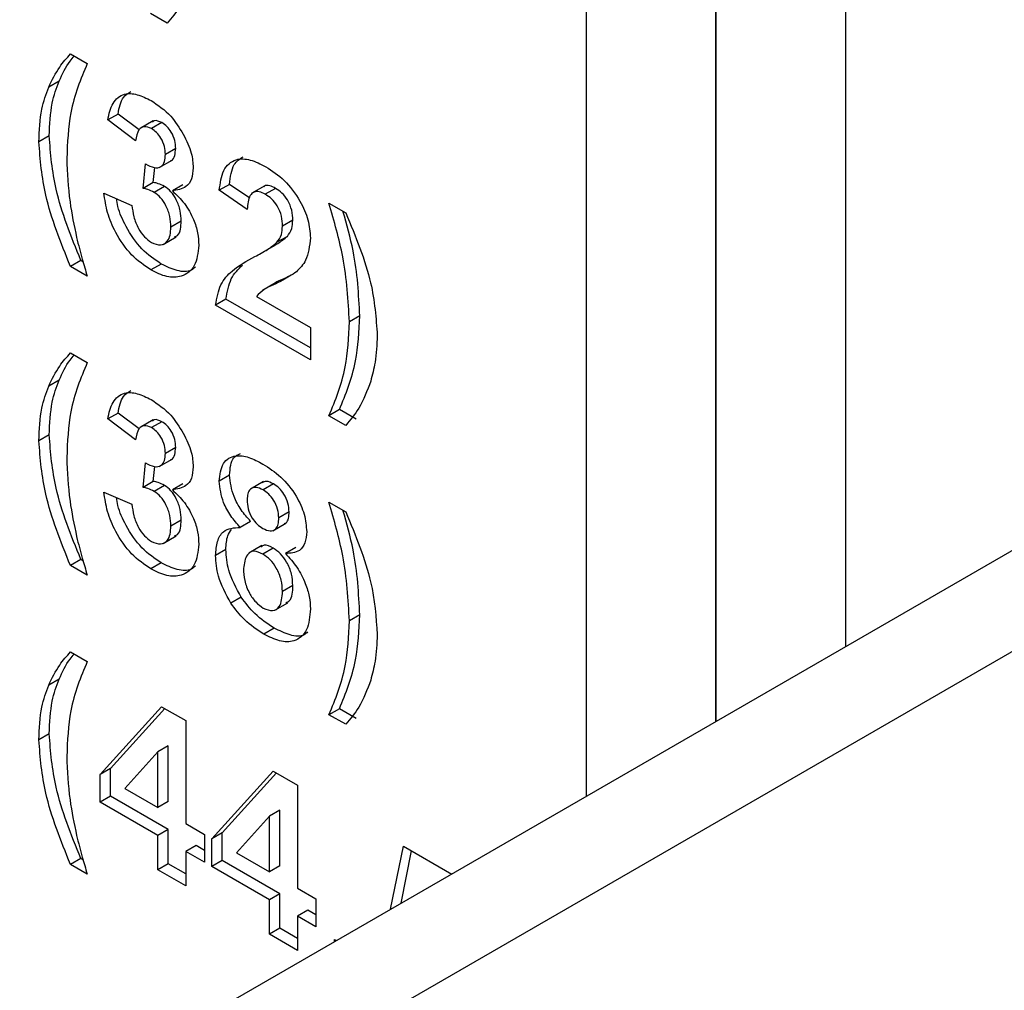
# Model space of a CAD drawing. Header units: inches. Extents: x 0.3 to 33.8, y 0.2 to 21.7.
# Tile 196 of 209: x 31.753 to 31.887, y 13.216 to 13.348. Entities that reach past the tile are written whole.
import ezdxf

# ---------------------------------------------------------------- set-up
doc = ezdxf.new("R2010")
doc.units = ezdxf.units.IN
doc.header["$MEASUREMENT"] = 0

msp = doc.modelspace()

# ---------------------------------------------------------------- linework, layer by layer
at = {"color": 7, "linetype": 'Continuous', "lineweight": 25}
for p, q in [((33.04947, 13.94597), (31.74132, 13.19079)), ((33.06984, 13.94395), (31.76169, 13.18877)), ((31.86546, 13.51668), (31.86546, 13.26246)), ((31.84778, 13.25225), (31.84778, 13.50648)), ((31.84778, 13.50648), (31.84778, 13.25225)), ((31.83011, 13.24205), (31.83011, 13.49627)), ((31.77288, 13.3476), (31.7706, 13.34892)), ((31.75968, 13.34341), (31.76197, 13.34209)), ((31.75813, 13.3397), (31.75671, 13.33889)), ((31.76617, 13.33521), (31.76476, 13.3344)), ((31.76904, 13.33306), (31.76617, 13.33521)), ((31.76857, 13.33154), (31.76476, 13.3344)), ((31.77096, 13.33427), (31.7692, 13.33325)), ((31.77215, 13.33403), (31.77074, 13.33321)), ((31.75678, 13.33222), (31.75537, 13.3314)), ((31.77404, 13.3305), (31.77263, 13.32969)), ((31.76958, 13.32506), (31.76994, 13.3284)), ((31.77177, 13.32789), (31.77354, 13.32891)), ((31.77099, 13.32587), (31.77121, 13.32792)), ((31.77099, 13.32587), (31.76958, 13.32506)), ((31.76425, 13.3244), (31.76806, 13.32274)), ((31.77251, 13.32533), (31.77109, 13.32451)), ((31.775, 13.32553), (31.77359, 13.32471)), ((31.7814, 13.3256), (31.77999, 13.32479)), ((31.7838, 13.32216), (31.77999, 13.32479)), ((31.78414, 13.32371), (31.7814, 13.3256)), ((31.7862, 13.3254), (31.78444, 13.32438)), ((31.78768, 13.32506), (31.78627, 13.32425)), ((31.79496, 13.32304), (31.79725, 13.32172)), ((31.7748, 13.32059), (31.77339, 13.31977)), ((31.79003, 13.32071), (31.78862, 13.31989)), ((31.77235, 13.31741), (31.77412, 13.31843)), ((31.78928, 13.3185), (31.78786, 13.31769)), ((31.78585, 13.31629), (31.78761, 13.31731)), ((31.7611, 13.31521), (31.75968, 13.31439)), ((31.76139, 13.31503), (31.7611, 13.31521)), ((31.76197, 13.31307), (31.75968, 13.31439)), ((31.77207, 13.31473), (31.77066, 13.31392)), ((31.78768, 13.31215), (31.78591, 13.31113)), ((31.78089, 13.30993), (31.77948, 13.30912)), ((31.79243, 13.30327), (31.78089, 13.30993)), ((31.78507, 13.31029), (31.79243, 13.30604)), ((31.79243, 13.30164), (31.77948, 13.30912)), ((31.79917, 13.30766), (31.79776, 13.30685)), ((31.79243, 13.30604), (31.79243, 13.30164)), ((31.75968, 13.30258), (31.76197, 13.30126)), ((31.75813, 13.29888), (31.75671, 13.29806)), ((31.79638, 13.29484), (31.79496, 13.29402)), ((31.79866, 13.29352), (31.79638, 13.29484)), ((31.76617, 13.29438), (31.76476, 13.29357)), ((31.76857, 13.29071), (31.76476, 13.29357)), ((31.76904, 13.29223), (31.76617, 13.29438)), ((31.77096, 13.29344), (31.7692, 13.29242)), ((31.79725, 13.2927), (31.79496, 13.29402)), ((31.77215, 13.2932), (31.77074, 13.29239)), ((31.75678, 13.29139), (31.75537, 13.29058)), ((31.77404, 13.28968), (31.77263, 13.28886)), ((31.77177, 13.28707), (31.77354, 13.28809)), ((31.76958, 13.28423), (31.76994, 13.28757)), ((31.77099, 13.28505), (31.77121, 13.28709)), ((31.7814, 13.28589), (31.77999, 13.28507)), ((31.77099, 13.28505), (31.76958, 13.28423)), ((31.77251, 13.2845), (31.77109, 13.28368)), ((31.775, 13.2847), (31.77359, 13.28389)), ((31.78602, 13.28502), (31.78425, 13.284)), ((31.78739, 13.2847), (31.78598, 13.28388)), ((31.76425, 13.28357), (31.76806, 13.28192)), ((31.79496, 13.28221), (31.79725, 13.28089)), ((31.78952, 13.28087), (31.78811, 13.28005)), ((31.7748, 13.27976), (31.77339, 13.27895)), ((31.78426, 13.27959), (31.78285, 13.27877)), ((31.78731, 13.27831), (31.78908, 13.27933)), ((31.77235, 13.27658), (31.77412, 13.27761)), ((31.78579, 13.27628), (31.78402, 13.27526)), ((31.78736, 13.27592), (31.78595, 13.27511)), ((31.79044, 13.27602), (31.78903, 13.2752)), ((31.78089, 13.27574), (31.77948, 13.27492)), ((31.7611, 13.27438), (31.75968, 13.27356)), ((31.76197, 13.27224), (31.75968, 13.27356)), ((31.76139, 13.27421), (31.7611, 13.27438)), ((31.77207, 13.27391), (31.77066, 13.27309)), ((31.79003, 13.27083), (31.78862, 13.27002)), ((31.783, 13.26923), (31.78159, 13.26841)), ((31.78756, 13.26745), (31.78933, 13.26847)), ((31.79917, 13.26683), (31.79776, 13.26602)), ((31.78747, 13.26501), (31.78606, 13.2642)), ((31.75968, 13.26175), (31.76197, 13.26044)), ((31.75813, 13.25805), (31.75671, 13.25723)), ((31.76374, 13.24503), (31.77212, 13.25428)), ((31.76516, 13.24585), (31.77256, 13.25403)), ((31.77212, 13.25428), (31.77542, 13.25238)), ((31.79638, 13.25401), (31.79496, 13.25319)), ((31.79725, 13.25188), (31.79496, 13.25319)), ((31.79866, 13.25269), (31.79638, 13.25401)), ((31.77542, 13.25238), (31.77542, 13.23831)), ((31.75678, 13.25057), (31.75537, 13.24975)), ((31.77161, 13.24812), (31.76709, 13.24312)), ((31.77303, 13.24893), (31.77161, 13.24812)), ((31.77161, 13.2405), (31.77161, 13.24812)), ((31.77303, 13.24132), (31.77303, 13.24893)), ((31.76516, 13.24585), (31.76374, 13.24503)), ((31.76374, 13.24124), (31.76374, 13.24503)), ((31.76516, 13.24205), (31.76516, 13.24585)), ((31.77897, 13.23624), (31.78735, 13.24549)), ((31.78039, 13.23706), (31.78779, 13.24523)), ((31.78735, 13.24549), (31.79065, 13.24358)), ((31.76709, 13.24312), (31.77161, 13.2405)), ((31.79065, 13.24358), (31.79065, 13.22951)), ((31.76516, 13.24205), (31.76374, 13.24124)), ((31.77161, 13.23669), (31.76374, 13.24124)), ((31.77303, 13.23751), (31.76516, 13.24205)), ((31.77303, 13.24132), (31.77161, 13.2405)), ((31.78826, 13.24014), (31.78684, 13.23932)), ((31.78826, 13.23253), (31.78826, 13.24014)), ((31.77542, 13.23831), (31.77796, 13.23684)), ((31.78684, 13.23932), (31.78232, 13.23432)), ((31.78684, 13.23171), (31.78684, 13.23932)), ((31.77303, 13.23751), (31.77161, 13.23669)), ((31.77303, 13.23282), (31.77303, 13.23751)), ((31.78039, 13.23706), (31.77897, 13.23624)), ((31.78039, 13.23326), (31.78039, 13.23706)), ((31.77161, 13.232), (31.77161, 13.23669)), ((31.77796, 13.23684), (31.77796, 13.23303)), ((31.77897, 13.23244), (31.77897, 13.23624)), ((31.77683, 13.23531), (31.77542, 13.2345)), ((31.77796, 13.23303), (31.77542, 13.2345)), ((31.77542, 13.2345), (31.77542, 13.22981)), ((31.77796, 13.23466), (31.77683, 13.23531)), ((31.78232, 13.23432), (31.78684, 13.23171)), ((31.80338, 13.22662), (31.80512, 13.23523)), ((31.8048, 13.22744), (31.80624, 13.23458)), ((31.80512, 13.23523), (31.81171, 13.23143)), ((31.7611, 13.23355), (31.75968, 13.23274)), ((31.76139, 13.23338), (31.7611, 13.23355)), ((31.78039, 13.23326), (31.77897, 13.23244)), ((31.78826, 13.22872), (31.78039, 13.23326)), ((31.76197, 13.23142), (31.75968, 13.23274)), ((31.77303, 13.23282), (31.77161, 13.232)), ((31.77542, 13.22981), (31.77161, 13.232)), ((31.77542, 13.23144), (31.77303, 13.23282)), ((31.78684, 13.2279), (31.77897, 13.23244)), ((31.78826, 13.23253), (31.78684, 13.23171)), ((31.79065, 13.22951), (31.79319, 13.22805)), ((31.78826, 13.22872), (31.78684, 13.2279)), ((31.78684, 13.22321), (31.78684, 13.2279)), ((31.78826, 13.22403), (31.78826, 13.22872)), ((31.79319, 13.22805), (31.79319, 13.22424)), ((31.79206, 13.22652), (31.79065, 13.2257)), ((31.79319, 13.22587), (31.79206, 13.22652)), ((31.79319, 13.22424), (31.79065, 13.2257)), ((31.79065, 13.2257), (31.79065, 13.22101)), ((31.78826, 13.22403), (31.78684, 13.22321)), ((31.79065, 13.22265), (31.78826, 13.22403)), ((31.79065, 13.22101), (31.78684, 13.22321)), ((31.79573, 13.22248), (31.79597, 13.22234)), ((31.79573, 13.2222), (31.79573, 13.22248))]:
    msp.add_line(p, q, dxfattribs=at)
for points, knots in [([(31.77629, 13.35362), (31.7758, 13.35232), (31.77493, 13.35001), (31.77351, 13.34833), (31.77288, 13.3476)], [0, 0, 0, 0, 0.559781, 1, 1, 1, 1]), ([(31.75671, 13.33889), (31.75718, 13.33984), (31.75801, 13.34154), (31.75917, 13.34284), (31.75968, 13.34341)], [0, 0, 0, 0, 0.559957, 1, 1, 1, 1]), ([(31.75813, 13.3397), (31.75858, 13.34067), (31.75917, 13.34193), (31.75999, 13.3429), (31.76019, 13.34312)], [0, 0, 0, 0, 0.769678, 1, 1, 1, 1]), ([(31.76197, 13.34209), (31.76108, 13.33997), (31.7595, 13.33618), (31.75927, 13.33127), (31.75917, 13.32912)], [0, 0, 0, 0, 0.560097, 1, 1, 1, 1]), ([(31.75678, 13.33222), (31.75685, 13.33377), (31.75697, 13.33653), (31.75777, 13.33873), (31.75813, 13.3397)], [0, 0, 0, 0, 0.55986, 1, 1, 1, 1]), ([(31.75537, 13.3314), (31.75543, 13.33295), (31.75555, 13.33571), (31.75636, 13.33792), (31.75671, 13.33889)], [0, 0, 0, 0, 0.55986, 1, 1, 1, 1]), ([(31.76476, 13.3344), (31.76494, 13.33521), (31.76532, 13.33685), (31.76683, 13.33807), (31.76878, 13.338), (31.77006, 13.33736), (31.77071, 13.33704)], [0, 0, 0, 0, 0.280733, 0.55923, 0.779497, 1, 1, 1, 1]), ([(31.76617, 13.33521), (31.76633, 13.33607), (31.7666, 13.33749), (31.76756, 13.33807), (31.76794, 13.33829)], [0, 0, 0, 0, 0.6055775, 1, 1, 1, 1]), ([(31.77071, 13.33704), (31.77163, 13.33642), (31.77329, 13.3353), (31.77453, 13.33333), (31.77508, 13.33246)], [0, 0, 0, 0, 0.559743, 1, 1, 1, 1]), ([(31.77215, 13.33403), (31.77179, 13.3342), (31.77127, 13.33444), (31.77094, 13.33418), (31.77083, 13.33409)], [0, 0, 0, 0, 0.680944, 1, 1, 1, 1]), ([(31.77404, 13.3305), (31.77402, 13.33086), (31.77398, 13.33157), (31.77352, 13.33268), (31.77286, 13.33356), (31.77239, 13.33387), (31.77215, 13.33403)], [0, 0, 0, 0, 0.280448, 0.559673, 0.779616, 1, 1, 1, 1]), ([(31.77074, 13.33321), (31.77039, 13.33335), (31.7697, 13.33363), (31.76882, 13.33303), (31.76866, 13.3321), (31.76857, 13.33154)], [0, 0, 0, 0, 0.27936, 0.559505, 1, 1, 1, 1]), ([(31.77263, 13.32969), (31.77261, 13.33005), (31.77257, 13.33076), (31.77211, 13.33186), (31.77145, 13.33275), (31.77097, 13.33306), (31.77074, 13.33321)], [0, 0, 0, 0, 0.280448, 0.559673, 0.779616, 1, 1, 1, 1]), ([(31.77508, 13.33246), (31.77551, 13.33158), (31.77628, 13.33001), (31.77639, 13.32853), (31.77643, 13.32787)], [0, 0, 0, 0, 0.559637, 1, 1, 1, 1]), ([(31.75968, 13.31439), (31.75836, 13.31767), (31.756, 13.32353), (31.75556, 13.329), (31.75537, 13.3314)], [0, 0, 0, 0, 0.560013, 1, 1, 1, 1]), ([(31.7611, 13.31521), (31.75977, 13.31849), (31.75741, 13.32435), (31.75697, 13.32981), (31.75678, 13.33222)], [0, 0, 0, 0, 0.560013, 1, 1, 1, 1]), ([(31.76994, 13.3284), (31.77033, 13.32819), (31.77111, 13.32777), (31.77206, 13.32792), (31.77256, 13.32866), (31.77261, 13.32935), (31.77263, 13.32969)], [0, 0, 0, 0, 0.280409, 0.55864, 0.779084, 1, 1, 1, 1]), ([(31.77334, 13.32886), (31.77339, 13.32886), (31.77369, 13.3289), (31.77396, 13.32951), (31.77401, 13.33017), (31.77404, 13.3305)], [0, 0, 0, 0, 0.072934, 0.535971, 1, 1, 1, 1]), ([(31.75917, 13.32912), (31.75926, 13.32717), (31.7594, 13.32369), (31.76018, 13.31997), (31.76052, 13.31833)], [0, 0, 0, 0, 0.559859, 1, 1, 1, 1]), ([(31.77999, 13.32479), (31.78012, 13.32576), (31.78039, 13.32769), (31.78203, 13.32917), (31.7842, 13.32909), (31.78563, 13.32837), (31.78635, 13.32801)], [0, 0, 0, 0, 0.280752, 0.55897, 0.779275, 1, 1, 1, 1]), ([(31.7814, 13.3256), (31.78151, 13.32662), (31.7817, 13.32835), (31.78278, 13.32907), (31.78323, 13.32937)], [0, 0, 0, 0, 0.5849089, 1, 1, 1, 1]), ([(31.77643, 13.32787), (31.77639, 13.32733), (31.77629, 13.32624), (31.77533, 13.32499), (31.77425, 13.32482), (31.77359, 13.32471)], [0, 0, 0, 0, 0.2800164, 0.5600595, 1, 1, 1, 1]), ([(31.78635, 13.32801), (31.78721, 13.32745), (31.78892, 13.32634), (31.79098, 13.3236), (31.79224, 13.32072), (31.79236, 13.3191), (31.79243, 13.31829)], [0, 0, 0, 0, 0.280572, 0.5597203, 0.779752, 1, 1, 1, 1]), ([(31.77251, 13.32533), (31.77222, 13.32547), (31.7717, 13.32571), (31.77121, 13.32582), (31.77099, 13.32587)], [0, 0, 0, 0, 0.55968, 1, 1, 1, 1]), ([(31.77066, 13.31392), (31.76975, 13.31453), (31.76795, 13.31577), (31.76587, 13.31877), (31.76462, 13.32177), (31.76437, 13.32353), (31.76425, 13.3244)], [0, 0, 0, 0, 0.279859, 0.559146, 0.779443, 1, 1, 1, 1]), ([(31.77109, 13.32451), (31.7708, 13.32465), (31.77029, 13.3249), (31.7698, 13.32501), (31.76958, 13.32506)], [0, 0, 0, 0, 0.55968, 1, 1, 1, 1]), ([(31.77339, 13.31977), (31.77337, 13.32024), (31.77332, 13.32117), (31.7728, 13.3226), (31.77202, 13.32384), (31.7714, 13.32429), (31.77109, 13.32451)], [0, 0, 0, 0, 0.280735, 0.560296, 0.780292, 1, 1, 1, 1]), ([(31.7748, 13.32059), (31.77478, 13.32105), (31.77474, 13.32198), (31.77422, 13.32342), (31.77343, 13.32466), (31.77281, 13.3251), (31.77251, 13.32533)], [0, 0, 0, 0, 0.280735, 0.560296, 0.780292, 1, 1, 1, 1]), ([(31.77359, 13.32471), (31.77416, 13.32417), (31.7753, 13.32309), (31.77647, 13.32096), (31.77711, 13.31896), (31.77717, 13.31784), (31.7772, 13.31729)], [0, 0, 0, 0, 0.279745, 0.559314, 0.779512, 1, 1, 1, 1]), ([(31.78627, 13.32425), (31.78599, 13.32439), (31.78544, 13.32466), (31.7847, 13.32461), (31.78395, 13.32391), (31.78386, 13.32288), (31.7838, 13.32216)], [0, 0, 0, 0, 0.1872361, 0.3740839, 0.5606964, 1, 1, 1, 1]), ([(31.78768, 13.32506), (31.78741, 13.3252), (31.78687, 13.32546), (31.78628, 13.32549), (31.78608, 13.3253), (31.78605, 13.32527)], [0, 0, 0, 0, 0.455446, 0.909947, 1, 1, 1, 1]), ([(31.79003, 13.32071), (31.79001, 13.32115), (31.78997, 13.32203), (31.78941, 13.32342), (31.78856, 13.32449), (31.78798, 13.32487), (31.78768, 13.32506)], [0, 0, 0, 0, 0.28062, 0.559496, 0.779382, 1, 1, 1, 1]), ([(31.77207, 13.31473), (31.77117, 13.31535), (31.76936, 13.31658), (31.76731, 13.31958), (31.76621, 13.32206), (31.76601, 13.3233), (31.76596, 13.32366)], [0, 0, 0, 0, 0.321575, 0.642493, 0.895627, 1, 1, 1, 1]), ([(31.78862, 13.31989), (31.7886, 13.32034), (31.78856, 13.32122), (31.788, 13.32261), (31.78715, 13.32368), (31.78656, 13.32406), (31.78627, 13.32425)], [0, 0, 0, 0, 0.28062, 0.559496, 0.779382, 1, 1, 1, 1]), ([(31.79776, 13.30685), (31.79759, 13.30976), (31.79728, 13.31496), (31.79567, 13.32057), (31.79496, 13.32304)], [0, 0, 0, 0, 0.559419, 1, 1, 1, 1]), ([(31.76806, 13.32274), (31.76813, 13.32223), (31.76826, 13.3212), (31.76886, 13.31966), (31.76975, 13.31838), (31.77041, 13.31791), (31.77073, 13.31768)], [0, 0, 0, 0, 0.280727, 0.560371, 0.780267, 1, 1, 1, 1]), ([(31.79917, 13.30766), (31.79902, 13.31057), (31.79878, 13.31517), (31.79738, 13.32012), (31.79687, 13.32194)], [0, 0, 0, 0, 0.632172, 1, 1, 1, 1]), ([(31.79725, 13.32172), (31.79859, 13.31849), (31.80098, 13.31271), (31.80139, 13.30733), (31.80156, 13.30496)], [0, 0, 0, 0, 0.559983, 1, 1, 1, 1]), ([(31.77389, 13.31842), (31.77404, 13.31848), (31.77445, 13.31864), (31.77474, 13.31947), (31.77478, 13.32021), (31.7748, 13.32059)], [0, 0, 0, 0, 0.220004, 0.609458, 1, 1, 1, 1]), ([(31.78928, 13.3185), (31.78951, 13.31883), (31.78993, 13.31941), (31.79, 13.32031), (31.79003, 13.32071)], [0, 0, 0, 0, 0.5600607, 1, 1, 1, 1]), ([(31.77073, 13.31768), (31.77117, 13.3175), (31.77203, 13.31715), (31.77291, 13.31769), (31.77334, 13.31863), (31.77337, 13.31939), (31.77339, 13.31977)], [0, 0, 0, 0, 0.278835, 0.558287, 0.778836, 1, 1, 1, 1]), ([(31.78786, 13.31769), (31.7881, 13.31801), (31.78852, 13.31859), (31.78859, 13.3195), (31.78862, 13.31989)], [0, 0, 0, 0, 0.5600607, 1, 1, 1, 1]), ([(31.76052, 13.31833), (31.76077, 13.31735), (31.76121, 13.3156), (31.76174, 13.31384), (31.76197, 13.31307)], [0, 0, 0, 0, 0.559956, 1, 1, 1, 1]), ([(31.78483, 13.31574), (31.78543, 13.31605), (31.7865, 13.3166), (31.78745, 13.31735), (31.78786, 13.31769)], [0, 0, 0, 0, 0.560237, 1, 1, 1, 1]), ([(31.78743, 13.31722), (31.78762, 13.31733), (31.78828, 13.31768), (31.78887, 13.31816), (31.78928, 13.3185)], [0, 0, 0, 0, 0.29539, 1, 1, 1, 1]), ([(31.79243, 13.31829), (31.7923, 13.31718), (31.79207, 13.31521), (31.79098, 13.31414), (31.79051, 13.31366)], [0, 0, 0, 0, 0.5585193, 1, 1, 1, 1]), ([(31.7772, 13.31729), (31.77708, 13.31627), (31.77684, 13.31423), (31.77502, 13.31295), (31.77287, 13.31282), (31.7714, 13.31355), (31.77066, 13.31392)], [0, 0, 0, 0, 0.2792951, 0.559005, 0.7793495, 1, 1, 1, 1]), ([(31.77948, 13.30912), (31.77967, 13.3101), (31.78003, 13.31206), (31.78201, 13.3142), (31.78376, 13.31516), (31.78483, 13.31574)], [0, 0, 0, 0, 0.279577, 0.559338, 1, 1, 1, 1]), ([(31.77674, 13.31433), (31.77656, 13.31417), (31.77594, 13.31359), (31.77426, 13.31369), (31.7728, 13.31438), (31.77207, 13.31473)], [0, 0, 0, 0, 0.1614043, 0.5804111, 1, 1, 1, 1]), ([(31.78089, 13.30993), (31.78108, 13.31092), (31.78144, 13.3129), (31.78258, 13.31402), (31.78316, 13.31459)], [0, 0, 0, 0, 0.499836, 1, 1, 1, 1]), ([(31.79051, 13.31366), (31.7899, 13.31325), (31.7889, 13.31259), (31.78738, 13.31189), (31.78608, 13.31133), (31.7854, 13.31063), (31.78507, 13.31029)], [0, 0, 0, 0, 0.3399893, 0.5601935, 0.7803806, 1, 1, 1, 1]), ([(31.78962, 13.31311), (31.78935, 13.31297), (31.78866, 13.31262), (31.78788, 13.31238), (31.78752, 13.31205), (31.78751, 13.31204)], [0, 0, 0, 0, 0.38695, 0.983377, 1, 1, 1, 1]), ([(31.79496, 13.29402), (31.79584, 13.29613), (31.7974, 13.29988), (31.79765, 13.30472), (31.79776, 13.30685)], [0, 0, 0, 0, 0.559846, 1, 1, 1, 1]), ([(31.79638, 13.29484), (31.79725, 13.29694), (31.79881, 13.3007), (31.79906, 13.30553), (31.79917, 13.30766)], [0, 0, 0, 0, 0.559846, 1, 1, 1, 1]), ([(31.80156, 13.30496), (31.8015, 13.30371), (31.8014, 13.30148), (31.80088, 13.29957), (31.80066, 13.29872)], [0, 0, 0, 0, 0.559807, 1, 1, 1, 1]), ([(31.75671, 13.29806), (31.75718, 13.29901), (31.75801, 13.30072), (31.75917, 13.30201), (31.75968, 13.30258)], [0, 0, 0, 0, 0.559957, 1, 1, 1, 1]), ([(31.75813, 13.29888), (31.75858, 13.29985), (31.75917, 13.30111), (31.75999, 13.30207), (31.76019, 13.30229)], [0, 0, 0, 0, 0.769678, 1, 1, 1, 1]), ([(31.76197, 13.30126), (31.76108, 13.29914), (31.7595, 13.29535), (31.75927, 13.29045), (31.75917, 13.28829)], [0, 0, 0, 0, 0.5600974, 1, 1, 1, 1]), ([(31.75678, 13.29139), (31.75685, 13.29294), (31.75697, 13.2957), (31.75777, 13.29791), (31.75813, 13.29888)], [0, 0, 0, 0, 0.55986, 1, 1, 1, 1]), ([(31.75537, 13.29058), (31.75543, 13.29212), (31.75555, 13.29488), (31.75636, 13.29709), (31.75671, 13.29806)], [0, 0, 0, 0, 0.55986, 1, 1, 1, 1]), ([(31.76617, 13.29438), (31.76633, 13.29524), (31.7666, 13.29666), (31.76756, 13.29724), (31.76794, 13.29747)], [0, 0, 0, 0, 0.605577, 1, 1, 1, 1]), ([(31.80066, 13.29872), (31.80017, 13.29743), (31.7993, 13.29511), (31.79787, 13.29344), (31.79725, 13.2927)], [0, 0, 0, 0, 0.559781, 1, 1, 1, 1]), ([(31.76476, 13.29357), (31.76494, 13.29439), (31.76532, 13.29602), (31.76683, 13.29725), (31.76878, 13.29717), (31.77006, 13.29653), (31.77071, 13.29622)], [0, 0, 0, 0, 0.280733, 0.55923, 0.779497, 1, 1, 1, 1]), ([(31.77071, 13.29622), (31.77163, 13.29559), (31.77329, 13.29448), (31.77453, 13.2925), (31.77508, 13.29164)], [0, 0, 0, 0, 0.559743, 1, 1, 1, 1]), ([(31.77215, 13.2932), (31.77179, 13.29337), (31.77127, 13.29361), (31.77094, 13.29335), (31.77083, 13.29327)], [0, 0, 0, 0, 0.680944, 1, 1, 1, 1]), ([(31.77074, 13.29239), (31.77039, 13.29252), (31.7697, 13.2928), (31.76882, 13.2922), (31.76866, 13.29128), (31.76857, 13.29071)], [0, 0, 0, 0, 0.27936, 0.559505, 1, 1, 1, 1]), ([(31.77263, 13.28886), (31.77261, 13.28922), (31.77257, 13.28993), (31.77211, 13.29104), (31.77145, 13.29192), (31.77097, 13.29223), (31.77074, 13.29239)], [0, 0, 0, 0, 0.280448, 0.559673, 0.779616, 1, 1, 1, 1]), ([(31.77404, 13.28968), (31.77402, 13.29003), (31.77398, 13.29075), (31.77352, 13.29185), (31.77286, 13.29273), (31.77239, 13.29305), (31.77215, 13.2932)], [0, 0, 0, 0, 0.280448, 0.559673, 0.779616, 1, 1, 1, 1]), ([(31.7611, 13.27438), (31.75977, 13.27766), (31.75741, 13.28352), (31.75697, 13.28899), (31.75678, 13.29139)], [0, 0, 0, 0, 0.560013, 1, 1, 1, 1]), ([(31.77508, 13.29164), (31.77551, 13.29076), (31.77628, 13.28918), (31.77639, 13.2877), (31.77643, 13.28705)], [0, 0, 0, 0, 0.559637, 1, 1, 1, 1]), ([(31.75968, 13.27356), (31.75836, 13.27684), (31.756, 13.2827), (31.75556, 13.28817), (31.75537, 13.29058)], [0, 0, 0, 0, 0.560013, 1, 1, 1, 1]), ([(31.77334, 13.28803), (31.77339, 13.28804), (31.77369, 13.28807), (31.77396, 13.28869), (31.77401, 13.28935), (31.77404, 13.28968)], [0, 0, 0, 0, 0.072934, 0.535971, 1, 1, 1, 1]), ([(31.75917, 13.28829), (31.75926, 13.28634), (31.7594, 13.28286), (31.76018, 13.27914), (31.76052, 13.2775)], [0, 0, 0, 0, 0.559859, 1, 1, 1, 1]), ([(31.76994, 13.28757), (31.77033, 13.28736), (31.77111, 13.28694), (31.77206, 13.2871), (31.77256, 13.28784), (31.77261, 13.28852), (31.77263, 13.28886)], [0, 0, 0, 0, 0.280409, 0.55864, 0.779084, 1, 1, 1, 1]), ([(31.77999, 13.28507), (31.78009, 13.28596), (31.78031, 13.28774), (31.78203, 13.28871), (31.78402, 13.28843), (31.78531, 13.28775), (31.78595, 13.28741)], [0, 0, 0, 0, 0.279085, 0.558171, 0.77879, 1, 1, 1, 1]), ([(31.7814, 13.28589), (31.78147, 13.28683), (31.78158, 13.28828), (31.78254, 13.2887), (31.78287, 13.28885)], [0, 0, 0, 0, 0.6518718, 1, 1, 1, 1]), ([(31.77643, 13.28705), (31.77639, 13.2865), (31.77629, 13.28541), (31.77533, 13.28416), (31.77425, 13.28399), (31.77359, 13.28389)], [0, 0, 0, 0, 0.2800164, 0.5600595, 1, 1, 1, 1]), ([(31.78595, 13.28741), (31.78678, 13.28689), (31.78842, 13.28583), (31.79047, 13.2833), (31.79173, 13.28053), (31.79186, 13.27896), (31.79192, 13.27818)], [0, 0, 0, 0, 0.280816, 0.560045, 0.779897, 1, 1, 1, 1]), ([(31.78426, 13.27959), (31.78382, 13.28009), (31.78293, 13.28109), (31.7817, 13.28335), (31.78151, 13.28492), (31.7814, 13.28589)], [0, 0, 0, 0, 0.281274, 0.561626, 1, 1, 1, 1]), ([(31.77109, 13.28368), (31.7708, 13.28382), (31.77029, 13.28407), (31.7698, 13.28418), (31.76958, 13.28423)], [0, 0, 0, 0, 0.55968, 1, 1, 1, 1]), ([(31.77251, 13.2845), (31.77222, 13.28464), (31.7717, 13.28489), (31.77121, 13.285), (31.77099, 13.28505)], [0, 0, 0, 0, 0.55968, 1, 1, 1, 1]), ([(31.7748, 13.27976), (31.77478, 13.28023), (31.77474, 13.28116), (31.77422, 13.28259), (31.77343, 13.28383), (31.77281, 13.28428), (31.77251, 13.2845)], [0, 0, 0, 0, 0.2807355, 0.5602962, 0.7802924, 1, 1, 1, 1]), ([(31.78285, 13.27877), (31.7824, 13.27928), (31.78152, 13.28028), (31.78028, 13.28253), (31.7801, 13.28411), (31.77999, 13.28507)], [0, 0, 0, 0, 0.281274, 0.561626, 1, 1, 1, 1]), ([(31.78598, 13.28388), (31.78564, 13.28404), (31.78498, 13.28436), (31.78423, 13.28408), (31.78384, 13.28341), (31.78381, 13.28282), (31.7838, 13.28253)], [0, 0, 0, 0, 0.279985, 0.558958, 0.779267, 1, 1, 1, 1]), ([(31.78739, 13.2847), (31.78705, 13.28487), (31.78646, 13.28517), (31.78604, 13.28495), (31.78587, 13.28486)], [0, 0, 0, 0, 0.583374, 1, 1, 1, 1]), ([(31.78952, 13.28087), (31.7895, 13.28126), (31.78945, 13.28205), (31.78891, 13.28326), (31.78816, 13.28419), (31.78765, 13.28453), (31.78739, 13.2847)], [0, 0, 0, 0, 0.280234, 0.559499, 0.779489, 1, 1, 1, 1]), ([(31.77066, 13.27309), (31.76975, 13.27371), (31.76795, 13.27494), (31.76587, 13.27794), (31.76462, 13.28095), (31.76437, 13.2827), (31.76425, 13.28357)], [0, 0, 0, 0, 0.279859, 0.559146, 0.779443, 1, 1, 1, 1]), ([(31.77207, 13.27391), (31.77117, 13.27452), (31.76936, 13.27576), (31.76731, 13.27875), (31.76621, 13.28123), (31.76601, 13.28247), (31.76596, 13.28283)], [0, 0, 0, 0, 0.321575, 0.642493, 0.895627, 1, 1, 1, 1]), ([(31.77339, 13.27895), (31.77337, 13.27941), (31.77332, 13.28034), (31.7728, 13.28177), (31.77202, 13.28302), (31.7714, 13.28346), (31.77109, 13.28368)], [0, 0, 0, 0, 0.2807355, 0.5602962, 0.7802924, 1, 1, 1, 1]), ([(31.77359, 13.28389), (31.77416, 13.28334), (31.7753, 13.28226), (31.77647, 13.28013), (31.77711, 13.27814), (31.77717, 13.27702), (31.7772, 13.27646)], [0, 0, 0, 0, 0.279745, 0.5593138, 0.7795122, 1, 1, 1, 1]), ([(31.78811, 13.28005), (31.78808, 13.28044), (31.78803, 13.28123), (31.78749, 13.28244), (31.78675, 13.28337), (31.78623, 13.28371), (31.78598, 13.28388)], [0, 0, 0, 0, 0.280234, 0.559499, 0.779489, 1, 1, 1, 1]), ([(31.76806, 13.28192), (31.76813, 13.2814), (31.76826, 13.28037), (31.76886, 13.27884), (31.76975, 13.27755), (31.77041, 13.27709), (31.77073, 13.27685)], [0, 0, 0, 0, 0.280727, 0.560371, 0.780267, 1, 1, 1, 1]), ([(31.7838, 13.28253), (31.78382, 13.28213), (31.78386, 13.28133), (31.78439, 13.28009), (31.78515, 13.27915), (31.78568, 13.2788), (31.78594, 13.27863)], [0, 0, 0, 0, 0.280386, 0.559376, 0.779415, 1, 1, 1, 1]), ([(31.79776, 13.26602), (31.79759, 13.26893), (31.79728, 13.27414), (31.79567, 13.27974), (31.79496, 13.28221)], [0, 0, 0, 0, 0.559419, 1, 1, 1, 1]), ([(31.78594, 13.27863), (31.78628, 13.27847), (31.78695, 13.27815), (31.78771, 13.27845), (31.78807, 13.27916), (31.7881, 13.27975), (31.78811, 13.28005)], [0, 0, 0, 0, 0.27995, 0.558761, 0.779161, 1, 1, 1, 1]), ([(31.78887, 13.2793), (31.78895, 13.27932), (31.78925, 13.27939), (31.78947, 13.28), (31.78951, 13.28058), (31.78952, 13.28087)], [0, 0, 0, 0, 0.1637939, 0.5814808, 1, 1, 1, 1]), ([(31.79917, 13.26683), (31.79902, 13.26974), (31.79878, 13.27434), (31.79738, 13.27929), (31.79687, 13.28111)], [0, 0, 0, 0, 0.632172, 1, 1, 1, 1]), ([(31.79725, 13.28089), (31.79859, 13.27766), (31.80098, 13.27188), (31.80139, 13.2665), (31.80156, 13.26414)], [0, 0, 0, 0, 0.559983, 1, 1, 1, 1]), ([(31.77073, 13.27685), (31.77117, 13.27668), (31.77203, 13.27632), (31.77291, 13.27686), (31.77334, 13.2778), (31.77337, 13.27856), (31.77339, 13.27895)], [0, 0, 0, 0, 0.2788352, 0.5582874, 0.7788359, 1, 1, 1, 1]), ([(31.77389, 13.27759), (31.77404, 13.27765), (31.77445, 13.27781), (31.77474, 13.27864), (31.77478, 13.27939), (31.7748, 13.27976)], [0, 0, 0, 0, 0.2200041, 0.6094585, 1, 1, 1, 1]), ([(31.77948, 13.27492), (31.77953, 13.27559), (31.77964, 13.27691), (31.78064, 13.27862), (31.78201, 13.27872), (31.78285, 13.27877)], [0, 0, 0, 0, 0.281008, 0.561757, 1, 1, 1, 1]), ([(31.76052, 13.2775), (31.76077, 13.27652), (31.76121, 13.27478), (31.76174, 13.27302), (31.76197, 13.27224)], [0, 0, 0, 0, 0.559956, 1, 1, 1, 1]), ([(31.78089, 13.27574), (31.78093, 13.27643), (31.78098, 13.27753), (31.78148, 13.27821), (31.78167, 13.27847)], [0, 0, 0, 0, 0.620899, 1, 1, 1, 1]), ([(31.79192, 13.27818), (31.79187, 13.27764), (31.79178, 13.27656), (31.79084, 13.27529), (31.78972, 13.27524), (31.78903, 13.2752)], [0, 0, 0, 0, 0.2806, 0.561032, 1, 1, 1, 1]), ([(31.7772, 13.27646), (31.77708, 13.27544), (31.77684, 13.27341), (31.77502, 13.27212), (31.77287, 13.272), (31.7714, 13.27273), (31.77066, 13.27309)], [0, 0, 0, 0, 0.279295, 0.559005, 0.779349, 1, 1, 1, 1]), ([(31.78736, 13.27592), (31.78691, 13.27616), (31.78624, 13.27651), (31.78582, 13.27618), (31.78568, 13.27607)], [0, 0, 0, 0, 0.6621209, 1, 1, 1, 1]), ([(31.79003, 13.27083), (31.79, 13.27134), (31.78994, 13.27237), (31.78929, 13.27395), (31.78837, 13.27523), (31.7877, 13.27569), (31.78736, 13.27592)], [0, 0, 0, 0, 0.280589, 0.560004, 0.779892, 1, 1, 1, 1]), ([(31.78159, 13.26841), (31.7809, 13.26965), (31.77966, 13.27187), (31.77954, 13.27399), (31.77948, 13.27492)], [0, 0, 0, 0, 0.5583083, 1, 1, 1, 1]), ([(31.783, 13.26923), (31.78231, 13.27047), (31.78108, 13.27268), (31.78095, 13.2748), (31.78089, 13.27574)], [0, 0, 0, 0, 0.5583083, 1, 1, 1, 1]), ([(31.78595, 13.27511), (31.78552, 13.27531), (31.78466, 13.27571), (31.78355, 13.275), (31.78339, 13.27385), (31.78329, 13.27314)], [0, 0, 0, 0, 0.2806524, 0.5603785, 1, 1, 1, 1]), ([(31.78862, 13.27002), (31.78859, 13.27053), (31.78853, 13.27155), (31.78788, 13.27313), (31.78696, 13.27442), (31.78628, 13.27488), (31.78595, 13.27511)], [0, 0, 0, 0, 0.280589, 0.560004, 0.779892, 1, 1, 1, 1]), ([(31.78903, 13.2752), (31.78957, 13.2746), (31.79064, 13.27339), (31.79173, 13.27128), (31.79234, 13.2693), (31.7924, 13.26819), (31.79243, 13.26764)], [0, 0, 0, 0, 0.280073, 0.559657, 0.779755, 1, 1, 1, 1]), ([(31.77674, 13.27351), (31.77656, 13.27334), (31.77594, 13.27277), (31.77426, 13.27286), (31.7728, 13.27356), (31.77207, 13.27391)], [0, 0, 0, 0, 0.161404, 0.580411, 1, 1, 1, 1]), ([(31.78329, 13.27314), (31.78331, 13.27261), (31.78336, 13.27154), (31.78399, 13.26988), (31.78494, 13.26849), (31.78565, 13.268), (31.786, 13.26775)], [0, 0, 0, 0, 0.280811, 0.560102, 0.780035, 1, 1, 1, 1]), ([(31.78909, 13.26847), (31.78927, 13.26855), (31.78997, 13.26888), (31.79001, 13.27), (31.79003, 13.27083)], [0, 0, 0, 0, 0.256767, 1, 1, 1, 1]), ([(31.78747, 13.26501), (31.78657, 13.2656), (31.78495, 13.26665), (31.7836, 13.26844), (31.783, 13.26923)], [0, 0, 0, 0, 0.560037, 1, 1, 1, 1]), ([(31.786, 13.26775), (31.78644, 13.26757), (31.78732, 13.2672), (31.78847, 13.26797), (31.78856, 13.26924), (31.78862, 13.27002)], [0, 0, 0, 0, 0.279753, 0.559853, 1, 1, 1, 1]), ([(31.78606, 13.2642), (31.78515, 13.26478), (31.78354, 13.26583), (31.78219, 13.26762), (31.78159, 13.26841)], [0, 0, 0, 0, 0.560037, 1, 1, 1, 1]), ([(31.79243, 13.26764), (31.79234, 13.26661), (31.79215, 13.26455), (31.79043, 13.26311), (31.78826, 13.26309), (31.78679, 13.26383), (31.78606, 13.2642)], [0, 0, 0, 0, 0.279894, 0.559026, 0.779209, 1, 1, 1, 1]), ([(31.79638, 13.25401), (31.79725, 13.25611), (31.79881, 13.25987), (31.79906, 13.26471), (31.79917, 13.26683)], [0, 0, 0, 0, 0.559846, 1, 1, 1, 1]), ([(31.79496, 13.25319), (31.79584, 13.2553), (31.7974, 13.25906), (31.79765, 13.26389), (31.79776, 13.26602)], [0, 0, 0, 0, 0.559846, 1, 1, 1, 1]), ([(31.79204, 13.2645), (31.7919, 13.26435), (31.79133, 13.26376), (31.78964, 13.26396), (31.7882, 13.26466), (31.78747, 13.26501)], [0, 0, 0, 0, 0.141629, 0.570223, 1, 1, 1, 1]), ([(31.80156, 13.26414), (31.8015, 13.26289), (31.8014, 13.26066), (31.80088, 13.25874), (31.80066, 13.2579)], [0, 0, 0, 0, 0.559807, 1, 1, 1, 1]), ([(31.75671, 13.25723), (31.75718, 13.25819), (31.75801, 13.25989), (31.75917, 13.26118), (31.75968, 13.26175)], [0, 0, 0, 0, 0.559957, 1, 1, 1, 1]), ([(31.75813, 13.25805), (31.75858, 13.25902), (31.75917, 13.26028), (31.75999, 13.26124), (31.76019, 13.26146)], [0, 0, 0, 0, 0.769678, 1, 1, 1, 1]), ([(31.76197, 13.26044), (31.76108, 13.25831), (31.7595, 13.25452), (31.75927, 13.24962), (31.75917, 13.24746)], [0, 0, 0, 0, 0.560097, 1, 1, 1, 1]), ([(31.75537, 13.24975), (31.75543, 13.2513), (31.75555, 13.25406), (31.75636, 13.25626), (31.75671, 13.25723)], [0, 0, 0, 0, 0.55986, 1, 1, 1, 1]), ([(31.75678, 13.25057), (31.75685, 13.25211), (31.75697, 13.25487), (31.75777, 13.25708), (31.75813, 13.25805)], [0, 0, 0, 0, 0.55986, 1, 1, 1, 1]), ([(31.80066, 13.2579), (31.80017, 13.2566), (31.7993, 13.25429), (31.79787, 13.25261), (31.79725, 13.25188)], [0, 0, 0, 0, 0.559781, 1, 1, 1, 1]), ([(31.7611, 13.23355), (31.75977, 13.23683), (31.75741, 13.24269), (31.75697, 13.24816), (31.75678, 13.25057)], [0, 0, 0, 0, 0.560013, 1, 1, 1, 1]), ([(31.75968, 13.23274), (31.75836, 13.23602), (31.756, 13.24188), (31.75556, 13.24734), (31.75537, 13.24975)], [0, 0, 0, 0, 0.560013, 1, 1, 1, 1]), ([(31.75917, 13.24746), (31.75926, 13.24552), (31.7594, 13.24204), (31.76018, 13.23832), (31.76052, 13.23668)], [0, 0, 0, 0, 0.559859, 1, 1, 1, 1]), ([(31.76052, 13.23668), (31.76077, 13.2357), (31.76121, 13.23395), (31.76174, 13.23219), (31.76197, 13.23142)], [0, 0, 0, 0, 0.5599555, 1, 1, 1, 1])]:
    msp.add_open_spline(points, degree=3, knots=knots, dxfattribs=at)

doc.saveas('drawing.dxf')
